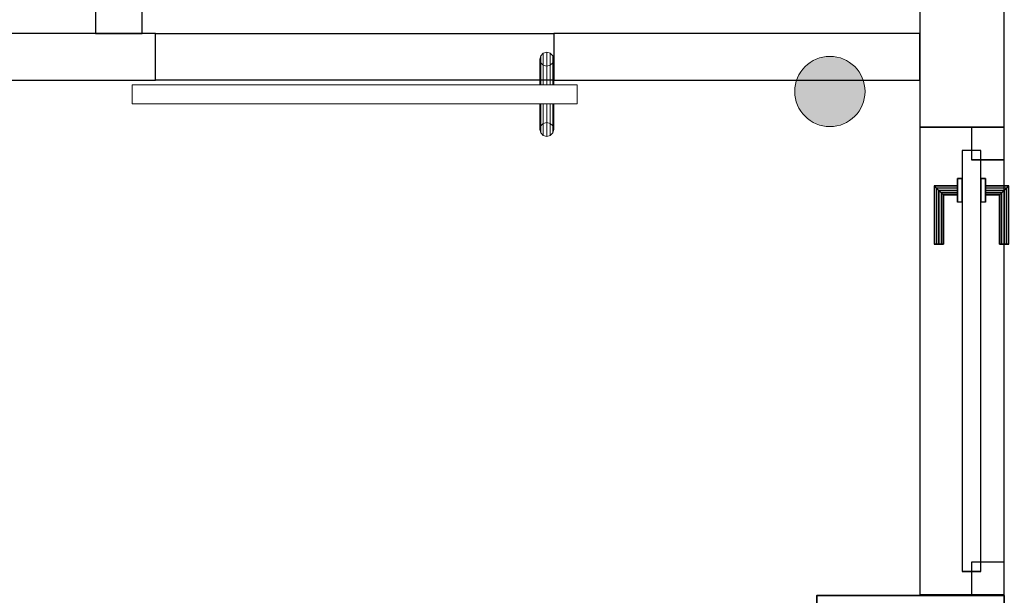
# Model space of a CAD drawing. Header units: metres. Extents: x 397.7 to 427.5, y 12.7 to 28.4.
# Tile 101 of 135: x 408.7 to 410.8, y 24.7 to 26. Entities that reach past the tile are written whole.
import ezdxf

# ---------------------------------------------------------------- set-up
doc = ezdxf.new("R2010")
doc.units = ezdxf.units.M
doc.layers.add('01_CARPINTERIA', color=5, linetype='Continuous', lineweight=25, true_color=0x0000ff)
doc.layers.add('01_SUELOS', color=7, linetype='Continuous', lineweight=25, true_color=0x007f00)
for name, color, linetype, lineweight in [('A-COLS-____-MCUT', 7, 'Continuous', 18), ('A-COLS-____-OTLN', 7, 'Continuous', 18), ('A-DETL-GENF-OTLN', 7, 'Continuous', 18), ('A-GENM-____-OTLN', 7, 'Continuous', 18), ('A-WALL-____-MCUT', 7, 'Continuous', 25), ('A-WALL-____-OTLN', 7, 'Continuous', 25)]:
    doc.layers.add(name, color=color, linetype=linetype, lineweight=lineweight)

# ---------------------------------------------------------------- blocks, each defined once
blk = doc.blocks.new('Family - Evans P3-156185-06_PCI_P3')
at = {"layer": 'A-WALL-____-MCUT', "color": 253, "true_color": 0xaaaaaa}
for p, q in [((2.09, 0.18), (0, 0.18)), ((0, 0.18), (0, 0)), ((2.09, 0), (2.09, 0.18)), ((0, 0), (2.09, 0))]:
    blk.add_line(p, q, dxfattribs=at)
at = {"layer": 'A-WALL-____-OTLN', "color": 253, "true_color": 0xaaaaaa}
for p, q in [((2.09, 0.18), (0, 0.18)), ((0, 0.18), (0, 0)), ((2.09, 0), (2.09, 0.18)), ((0, 0), (2.09, 0))]:
    blk.add_line(p, q, dxfattribs=at)
at = {"layer": 'A-WALL-____-OTLN', "color": 253, "lineweight": 18, "true_color": 0xaaaaaa}
blk.add_line((0, 0), (2.09, 0), dxfattribs=at)
blk = doc.blocks.new('Family - Evans P3-156213-06_PCI_P3')
at = {"layer": 'A-WALL-____-MCUT', "color": 253, "true_color": 0xaaaaaa}
for p, q in [((0.7816, 0.1), (0, 0.1)), ((0, 0.1), (0, 0)), ((0.7816, 0), (0.7816, 0.1)), ((0, 0), (0.7816, 0))]:
    blk.add_line(p, q, dxfattribs=at)
at = {"layer": 'A-WALL-____-OTLN', "color": 253, "true_color": 0xaaaaaa}
for p, q in [((0.7816, 0.1), (0, 0.1)), ((0, 0.1), (0, 0)), ((0.7816, 0), (0.7816, 0.1)), ((0, 0), (0.7816, 0))]:
    blk.add_line(p, q, dxfattribs=at)
at = {"layer": 'A-WALL-____-OTLN', "color": 253, "lineweight": 18, "true_color": 0xaaaaaa}
blk.add_line((0, 0), (0.7816, 0), dxfattribs=at)
blk = doc.blocks.new('Family - LONDR55-XX_ZZ-ARQ-CAA-M3D-Londres55-156273-06_PCI_P3')
at = {"layer": 'A-GENM-____-OTLN', "color": 253, "true_color": 0xaaaaaa}
for p, q in [((0.052, 0.1725), (0.05, 0.165)), ((0.052, 0.1725), (0.05, 0.165)), ((0.0575, 0.178), (0.052, 0.1725)), ((0.0575, 0.178), (0.052, 0.1725)), ((0.052, 0.11), (0.052, 0.1725)), ((0.065, 0.18), (0.0575, 0.178)), ((0.065, 0.18), (0.0575, 0.178)), ((0.0575, 0.11), (0.0575, 0.178)), ((0.0725, 0.178), (0.065, 0.18)), ((0.0725, 0.178), (0.065, 0.18)), ((0.065, 0.11), (0.065, 0.18)), ((0.078, 0.1725), (0.0725, 0.178)), ((0.078, 0.1725), (0.0725, 0.178)), ((0.0725, 0.11), (0.0725, 0.178)), ((0.08, 0.165), (0.078, 0.1725)), ((0.08, 0.165), (0.078, 0.1725)), ((0.078, 0.11), (0.078, 0.1725)), ((0.05, 0.165), (0.052, 0.1575)), ((0.05, 0.11), (0.05, 0.165)), ((0.05, 0.165), (0.052, 0.1575)), ((0.052, 0.1575), (0.0575, 0.152)), ((0.052, 0.11), (0.052, 0.1575)), ((0.052, 0.1575), (0.0575, 0.152)), ((0.0575, 0.152), (0.065, 0.15)), ((0.0575, 0.11), (0.0575, 0.152)), ((0.0575, 0.152), (0.065, 0.15)), ((0.065, 0.15), (0.0725, 0.152)), ((0.065, 0.15), (0.0725, 0.152)), ((0.065, 0.11), (0.065, 0.15)), ((0.0725, 0.152), (0.078, 0.1575)), ((0.0725, 0.152), (0.078, 0.1575)), ((0.0725, 0.11), (0.0725, 0.152)), ((0.078, 0.1575), (0.08, 0.165)), ((0.078, 0.1575), (0.08, 0.165)), ((0.078, 0.11), (0.078, 0.1575)), ((0.08, 0.165), (0.08, 0.11)), ((0.95, 0.11), (0, 0.11)), ((0, 0.11), (0, 0.07)), ((0.95, 0.11), (0, 0.11)), ((0, 0.11), (0, 0.07)), ((0.052, 0.11), (0.05, 0.11)), ((0.05, 0.11), (0.052, 0.11)), ((0.0575, 0.11), (0.052, 0.11)), ((0.052, 0.11), (0.0575, 0.11)), ((0.065, 0.11), (0.0575, 0.11)), ((0.0575, 0.11), (0.065, 0.11)), ((0.0725, 0.11), (0.065, 0.11)), ((0.065, 0.11), (0.0725, 0.11)), ((0.078, 0.11), (0.0725, 0.11)), ((0.0725, 0.11), (0.078, 0.11)), ((0.078, 0.11), (0.08, 0.11)), ((0.08, 0.11), (0.078, 0.11)), ((0.95, 0.07), (0.95, 0.11)), ((0.95, 0.11), (0.95, 0.07)), ((0, 0.07), (0.95, 0.07)), ((0, 0.07), (0.95, 0.07)), ((0.05, 0.015), (0.05, 0.07)), ((0.052, 0.07), (0.05, 0.07)), ((0.05, 0.07), (0.052, 0.07)), ((0.052, 0.0075), (0.052, 0.07)), ((0.052, 0.0225), (0.052, 0.07)), ((0.0575, 0.07), (0.052, 0.07)), ((0.052, 0.07), (0.0575, 0.07)), ((0.0575, 0.002), (0.0575, 0.07)), ((0.0575, 0.028), (0.0575, 0.07)), ((0.065, 0.07), (0.0575, 0.07)), ((0.0575, 0.07), (0.065, 0.07)), ((0.065, 0), (0.065, 0.07)), ((0.065, 0.03), (0.065, 0.07)), ((0.0725, 0.07), (0.065, 0.07)), ((0.065, 0.07), (0.0725, 0.07)), ((0.0725, 0.002), (0.0725, 0.07)), ((0.0725, 0.028), (0.0725, 0.07)), ((0.078, 0.07), (0.0725, 0.07)), ((0.0725, 0.07), (0.078, 0.07)), ((0.078, 0.0075), (0.078, 0.07)), ((0.078, 0.0225), (0.078, 0.07)), ((0.078, 0.07), (0.08, 0.07)), ((0.08, 0.07), (0.078, 0.07)), ((0.08, 0.07), (0.08, 0.015)), ((0.052, 0.0225), (0.05, 0.015)), ((0.052, 0.0225), (0.05, 0.015)), ((0.0575, 0.028), (0.052, 0.0225)), ((0.0575, 0.028), (0.052, 0.0225)), ((0.065, 0.03), (0.0575, 0.028)), ((0.065, 0.03), (0.0575, 0.028)), ((0.0725, 0.028), (0.065, 0.03)), ((0.0725, 0.028), (0.065, 0.03)), ((0.078, 0.0225), (0.0725, 0.028)), ((0.078, 0.0225), (0.0725, 0.028)), ((0.08, 0.015), (0.078, 0.0225)), ((0.08, 0.015), (0.078, 0.0225)), ((0.05, 0.015), (0.052, 0.0075)), ((0.05, 0.015), (0.052, 0.0075)), ((0.052, 0.0075), (0.0575, 0.002)), ((0.052, 0.0075), (0.0575, 0.002)), ((0.0575, 0.002), (0.065, 0)), ((0.0575, 0.002), (0.065, 0)), ((0.065, 0), (0.0725, 0.002)), ((0.065, 0), (0.0725, 0.002)), ((0.0725, 0.002), (0.078, 0.0075)), ((0.0725, 0.002), (0.078, 0.0075)), ((0.078, 0.0075), (0.08, 0.015)), ((0.078, 0.0075), (0.08, 0.015))]:
    blk.add_line(p, q, dxfattribs=at)
blk = doc.blocks.new('Family - Porta P3-156274-06_PCI_P3')
blk.add_blockref('Family - LONDR55-XX_ZZ-ARQ-CAA-M3D-Londres55-156273-06_PCI_P3', (0, 0))
blk = doc.blocks.new('Family - Evans P3-156359-06_PCI_P3')
at = {"layer": 'A-WALL-____-MCUT', "color": 253, "true_color": 0xaaaaaa}
for p, q in [((0.001, 0.18), (0, 0.18)), ((0, 0.18), (0, 0)), ((0.001, 0), (0.001, 0.18)), ((0, 0), (0.001, 0))]:
    blk.add_line(p, q, dxfattribs=at)
at = {"layer": 'A-WALL-____-OTLN', "color": 253, "true_color": 0xaaaaaa}
for p, q in [((1, 0.18), (0, 0.18)), ((0, 0.18), (0, 0)), ((0.001, 0), (0.001, 0.18)), ((1, 0.18), (0.001, 0.18)), ((1, 0), (1, 0.18)), ((1, 0), (1, 0.18)), ((0, 0), (1, 0)), ((0.001, 0), (1, 0))]:
    blk.add_line(p, q, dxfattribs=at)
at = {"layer": 'A-WALL-____-OTLN', "color": 253, "lineweight": 18, "true_color": 0xaaaaaa}
blk.add_line((0, 0), (1, 0), dxfattribs=at)
blk = doc.blocks.new('Family - Vano porta P3-156361-06_PCI_P3')
at = {"layer": 'A-GENM-____-OTLN', "color": 253, "true_color": 0xaaaaaa}
for p, q in [((410.827, 25.7295), (410.647, 25.7295)), ((410.647, 25.7295), (410.647, 24.7304)), ((410.647, 24.7304), (410.647, 25.7295)), ((410.647, 25.7295), (410.827, 25.7295)), ((410.827, 24.7304), (410.827, 25.7295)), ((410.827, 25.7295), (410.827, 24.7304)), ((410.647, 24.7304), (410.827, 24.7304)), ((410.647, 24.7304), (410.827, 24.7304))]:
    blk.add_line(p, q, dxfattribs=at)
blk = doc.blocks.new('Family - Paviment P3-156431-06_PCI_P3')
at = {"layer": '01_SUELOS', "color": 9, "true_color": 0xaad4aa}
for p, q in [((12.1318, 11.6188), (12.5318, 11.6188)), ((12.5318, 11.6188), (12.1318, 11.6188)), ((12.1318, 11.1188), (12.1318, 11.6188)), ((12.1318, 11.6188), (12.1318, 11.1188)), ((12.5318, 11.6188), (12.5318, 11.1988)), ((12.5318, 11.1988), (12.5318, 11.6188))]:
    blk.add_line(p, q, dxfattribs=at)
blk = doc.blocks.new('Family - Evans P3-156433-06_PCI_P3')
at = {"layer": 'A-WALL-____-MCUT', "color": 253, "true_color": 0xaaaaaa}
for p, q in [((2.6002, 0.1), (0, 0.1)), ((2.6002, 0), (2.6002, 0.1)), ((0, 0), (2.6002, 0))]:
    blk.add_line(p, q, dxfattribs=at)
at = {"layer": 'A-WALL-____-OTLN', "color": 253, "true_color": 0xaaaaaa}
for p, q in [((2.6002, 0.1), (0, 0.1)), ((2.6002, 0), (2.6002, 0.1)), ((0, 0), (2.6002, 0))]:
    blk.add_line(p, q, dxfattribs=at)
at = {"layer": 'A-WALL-____-OTLN', "color": 253, "lineweight": 18, "true_color": 0xaaaaaa}
blk.add_line((0, 0), (2.6002, 0), dxfattribs=at)
blk = doc.blocks.new('Family - Pilar P3-156482-06_PCI_P3')
at = {"layer": 'A-COLS-____-MCUT', "color": 253, "true_color": 0xaaaaaa}
for p, q in [((0.4, 0.57), (0, 0.57)), ((0, 0.57), (0, 0)), ((0.4, 0), (0.4, 0.57)), ((0, 0), (0.4, 0))]:
    blk.add_line(p, q, dxfattribs=at)
at = {"layer": 'A-COLS-____-OTLN', "color": 253, "true_color": 0xaaaaaa}
for p, q in [((0.4, 0.57), (0, 0.57)), ((0, 0.57), (0, 0)), ((0.4, 0), (0.4, 0.57)), ((0, 0), (0.4, 0))]:
    blk.add_line(p, q, dxfattribs=at)
blk = doc.blocks.new('Family - LONDR55-XX_ZZ-ARQ-CAA-M3D-Londres55-156711-06_PCI_P3')
at = {"layer": '01_CARPINTERIA', "color": 161, "true_color": 0xaaaaff}
for p, q in [((0.749, 0.0937), (0.749, 0.095)), ((0.749, 0.095), (0.749, 0.0937)), ((0.874, 0.095), (0.749, 0.095)), ((0.749, 0.09), (0.749, 0.0937)), ((0.749, 0.0937), (0.749, 0.09)), ((0.8727, 0.0937), (0.749, 0.0937)), ((0.8727, 0.0937), (0.749, 0.0937)), ((0.749, 0.085), (0.749, 0.09)), ((0.749, 0.09), (0.749, 0.085)), ((0.869, 0.09), (0.749, 0.09)), ((0.869, 0.09), (0.749, 0.09)), ((0.749, 0.08), (0.749, 0.085)), ((0.749, 0.085), (0.749, 0.08)), ((0.749, 0.085), (0.864, 0.085)), ((0.864, 0.085), (0.749, 0.085)), ((0.859, 0.08), (0.864, 0.085)), ((0.864, 0.085), (0.859, 0.08)), ((0.869, 0.09), (0.864, 0.085)), ((0.864, 0.085), (0.869, 0.09)), ((0.864, 0.085), (0.864, 0.045)), ((0.864, 0.045), (0.864, 0.085)), ((0.8727, 0.0937), (0.869, 0.09)), ((0.869, 0.09), (0.8727, 0.0937)), ((0.869, 0.045), (0.869, 0.09)), ((0.869, 0.045), (0.869, 0.09)), ((0.874, 0.095), (0.8727, 0.0937)), ((0.8727, 0.0937), (0.874, 0.095)), ((0.8727, 0.045), (0.8727, 0.0937)), ((0.8727, 0.045), (0.8727, 0.0937)), ((0.874, 0.045), (0.874, 0.095)), ((0.749, 0.08), (0.749, 0.0763)), ((0.749, 0.0763), (0.749, 0.08)), ((0.859, 0.08), (0.749, 0.08)), ((0.859, 0.08), (0.749, 0.08)), ((0.749, 0.0763), (0.749, 0.075)), ((0.749, 0.075), (0.749, 0.0763)), ((0.8554, 0.0763), (0.749, 0.0763)), ((0.8554, 0.0763), (0.749, 0.0763)), ((0.854, 0.075), (0.749, 0.075)), ((0.854, 0.075), (0.8554, 0.0763)), ((0.8554, 0.0763), (0.854, 0.075)), ((0.854, 0.045), (0.854, 0.075)), ((0.8554, 0.0763), (0.859, 0.08)), ((0.859, 0.08), (0.8554, 0.0763)), ((0.8554, 0.045), (0.8554, 0.0763)), ((0.8554, 0.045), (0.8554, 0.0763)), ((0.859, 0.045), (0.859, 0.08)), ((0.859, 0.045), (0.859, 0.08)), ((0.889, 0.045), (0.839, 0.045)), ((0.839, 0.045), (0.889, 0.045)), ((0.839, 0.035), (0.839, 0.045)), ((0.839, 0.035), (0.839, 0.045)), ((0.8554, 0.045), (0.854, 0.045)), ((0.854, 0.045), (0.8554, 0.045)), ((0.859, 0.045), (0.8554, 0.045)), ((0.8554, 0.045), (0.859, 0.045)), ((0.864, 0.045), (0.859, 0.045)), ((0.859, 0.045), (0.864, 0.045)), ((0.869, 0.045), (0.864, 0.045)), ((0.864, 0.045), (0.869, 0.045)), ((0.869, 0.045), (0.8727, 0.045)), ((0.8727, 0.045), (0.869, 0.045)), ((0.8727, 0.045), (0.874, 0.045)), ((0.874, 0.045), (0.8727, 0.045)), ((0.889, 0.035), (0.889, 0.045)), ((0.889, 0.045), (0.889, 0.035)), ((0.949, 0.035), (0.05, 0.035)), ((0.05, 0.035), (0.05, -0.005)), ((0.949, 0.035), (0.05, 0.035)), ((0.05, -0.005), (0.05, 0.035)), ((0.889, 0.035), (0.839, 0.035)), ((0.839, 0.035), (0.889, 0.035)), ((0.949, -0.005), (0.949, 0.035)), ((0.949, -0.005), (0.949, 0.035)), ((0.07, 0.015), (0, 0.015)), ((0, 0.015), (0, -0.055)), ((0.07, 0.015), (0, 0.015)), ((0, -0.055), (0, 0.015)), ((0.07, -0.055), (0.07, 0.015)), ((0.07, -0.055), (0.07, 0.015)), ((0.999, 0.015), (0.929, 0.015)), ((0.929, 0.015), (0.929, -0.055)), ((0.999, 0.015), (0.929, 0.015)), ((0.929, -0.055), (0.929, 0.015)), ((0.999, -0.055), (0.999, 0.015)), ((0.999, -0.055), (0.999, 0.015)), ((0.05, -0.005), (0.949, -0.005)), ((0.05, -0.005), (0.949, -0.005)), ((0.839, -0.005), (0.889, -0.005)), ((0.889, -0.005), (0.839, -0.005)), ((0.839, -0.015), (0.839, -0.005)), ((0.839, -0.015), (0.839, -0.005)), ((0.839, -0.015), (0.889, -0.015)), ((0.889, -0.015), (0.839, -0.015)), ((0.8554, -0.015), (0.854, -0.015)), ((0.854, -0.015), (0.8554, -0.015)), ((0.854, -0.045), (0.854, -0.015)), ((0.859, -0.015), (0.8554, -0.015)), ((0.8554, -0.015), (0.859, -0.015)), ((0.8554, -0.0463), (0.8554, -0.015)), ((0.8554, -0.0463), (0.8554, -0.015)), ((0.859, -0.015), (0.864, -0.015)), ((0.864, -0.015), (0.859, -0.015)), ((0.859, -0.05), (0.859, -0.015)), ((0.859, -0.05), (0.859, -0.015)), ((0.864, -0.015), (0.869, -0.015)), ((0.869, -0.015), (0.864, -0.015)), ((0.864, -0.015), (0.864, -0.055)), ((0.864, -0.055), (0.864, -0.015)), ((0.869, -0.015), (0.8727, -0.015)), ((0.8727, -0.015), (0.869, -0.015)), ((0.869, -0.06), (0.869, -0.015)), ((0.869, -0.06), (0.869, -0.015)), ((0.8727, -0.015), (0.874, -0.015)), ((0.874, -0.015), (0.8727, -0.015)), ((0.8727, -0.0637), (0.8727, -0.015)), ((0.8727, -0.0637), (0.8727, -0.015)), ((0.874, -0.065), (0.874, -0.015)), ((0.889, -0.015), (0.889, -0.005)), ((0.889, -0.005), (0.889, -0.015)), ((0, -0.055), (0.07, -0.055)), ((0, -0.055), (0.07, -0.055)), ((0.749, -0.0463), (0.749, -0.045)), ((0.749, -0.045), (0.749, -0.0463)), ((0.749, -0.045), (0.854, -0.045)), ((0.749, -0.05), (0.749, -0.0463)), ((0.749, -0.0463), (0.749, -0.05)), ((0.749, -0.0463), (0.8554, -0.0463)), ((0.749, -0.0463), (0.8554, -0.0463)), ((0.749, -0.055), (0.749, -0.05)), ((0.749, -0.05), (0.749, -0.055)), ((0.749, -0.05), (0.859, -0.05)), ((0.749, -0.05), (0.859, -0.05)), ((0.749, -0.06), (0.749, -0.055)), ((0.749, -0.055), (0.749, -0.06)), ((0.864, -0.055), (0.749, -0.055)), ((0.749, -0.055), (0.864, -0.055)), ((0.749, -0.06), (0.749, -0.0637)), ((0.749, -0.0637), (0.749, -0.06)), ((0.749, -0.06), (0.869, -0.06)), ((0.749, -0.06), (0.869, -0.06)), ((0.8554, -0.0463), (0.854, -0.045)), ((0.854, -0.045), (0.8554, -0.0463)), ((0.859, -0.05), (0.8554, -0.0463)), ((0.8554, -0.0463), (0.859, -0.05)), ((0.864, -0.055), (0.859, -0.05)), ((0.859, -0.05), (0.864, -0.055)), ((0.864, -0.055), (0.869, -0.06)), ((0.869, -0.06), (0.864, -0.055)), ((0.869, -0.06), (0.8727, -0.0637)), ((0.8727, -0.0637), (0.869, -0.06)), ((0.929, -0.055), (0.999, -0.055)), ((0.929, -0.055), (0.999, -0.055)), ((0.749, -0.0637), (0.749, -0.065)), ((0.749, -0.065), (0.749, -0.0637)), ((0.749, -0.0637), (0.8727, -0.0637)), ((0.749, -0.0637), (0.8727, -0.0637)), ((0.749, -0.065), (0.874, -0.065)), ((0.8727, -0.0637), (0.874, -0.065)), ((0.874, -0.065), (0.8727, -0.0637))]:
    blk.add_line(p, q, dxfattribs=at)
blk = doc.blocks.new('Family - Porta P3-156712-06_PCI_P3')
blk.add_blockref('Family - LONDR55-XX_ZZ-ARQ-CAA-M3D-Londres55-156711-06_PCI_P3', (0, 0))
blk = doc.blocks.new('Family - Evans P3-156730-06_PCI_P3')
at = {"layer": 'A-WALL-____-OTLN', "color": 253, "true_color": 0xaaaaaa}
for p, q in [((0, 0.1), (0.85, 0.1)), ((0, 0), (0, 0.1)), ((0, 0), (0, 0.1)), ((0, 0.1), (0.85, 0.1)), ((0.85, 0.1), (0.85, 0)), ((0.85, 0.1), (0.85, 0)), ((0.85, 0), (0, 0)), ((0.85, 0), (0, 0))]:
    blk.add_line(p, q, dxfattribs=at)
at = {"layer": 'A-WALL-____-OTLN', "color": 253, "lineweight": 18, "true_color": 0xaaaaaa}
blk.add_line((0, 0), (0.85, 0), dxfattribs=at)
blk = doc.blocks.new('Family - Vano porta P3-156732-06_PCI_P3')
at = {"layer": 'A-GENM-____-OTLN', "color": 253, "true_color": 0xaaaaaa}
for p, q in [((409.8654, 25.9295), (409.0154, 25.9295)), ((409.0154, 25.9295), (409.0154, 25.8295)), ((409.0154, 25.9295), (409.8654, 25.9295)), ((409.0154, 25.8295), (409.0154, 25.9295)), ((409.8654, 25.8295), (409.8654, 25.9295)), ((409.8654, 25.8295), (409.8654, 25.9295)), ((409.0154, 25.8295), (409.8654, 25.8295)), ((409.8654, 25.8295), (409.0154, 25.8295))]:
    blk.add_line(p, q, dxfattribs=at)
blk = doc.blocks.new('Family - Evans P3-156775-06_PCI_P3')
at = {"layer": 'A-WALL-____-MCUT', "color": 253, "true_color": 0xaaaaaa}
for p, q in [((0.059, 0.1), (0, 0.1)), ((0, 0.1), (0, 0)), ((0.059, 0), (0.059, 0.1)), ((0.799, 0.1), (0.799, 0)), ((0.949, 0.1), (0.799, 0.1)), ((0.949, 0), (0.949, 0.1)), ((0, 0), (0.059, 0)), ((0.799, 0), (0.949, 0))]:
    blk.add_line(p, q, dxfattribs=at)
at = {"layer": 'A-WALL-____-OTLN', "color": 253, "true_color": 0xaaaaaa}
for p, q in [((0.949, 0.1), (0, 0.1)), ((0, 0.1), (0, 0)), ((0.799, 0.1), (0.059, 0.1)), ((0.059, 0.1), (0.059, 0)), ((0.799, 0.1), (0.799, 0)), ((0.949, 0), (0.949, 0.1)), ((0, 0), (0.949, 0)), ((0.059, 0), (0.799, 0))]:
    blk.add_line(p, q, dxfattribs=at)
at = {"layer": 'A-WALL-____-OTLN', "color": 253, "lineweight": 18, "true_color": 0xaaaaaa}
blk.add_line((0, 0), (1.72, 0), dxfattribs=at)
blk = doc.blocks.new('LONDR55-XX_ZZ-ARQ-CAA-M3D-Londres55_ifc-1-06_PCI_P3')
at = {"layer": '01_CARPINTERIA', "color": 253, "lineweight": 18, "true_color": 0xaaaaaa, "rotation": 90}
blk.add_blockref('Family - Porta P3-156712-06_PCI_P3', (410.772, 24.7304), dxfattribs=at)
at = {"layer": '01_SUELOS', "color": 253, "lineweight": 18, "true_color": 0xaaaaaa}
blk.add_blockref('Family - Paviment P3-156431-06_PCI_P3', (398.2952, 13.1106), dxfattribs=at)
at = {"layer": 'A-COLS-____-OTLN', "color": 253, "lineweight": 18, "true_color": 0xaaaaaa}
blk.add_blockref('Family - Pilar P3-156482-06_PCI_P3', (410.427, 24.1595), dxfattribs=at)
at = {"layer": 'A-GENM-____-OTLN', "color": 253, "lineweight": 18, "true_color": 0xaaaaaa}
for name in ['Family - Vano porta P3-156732-06_PCI_P3', 'Family - Vano porta P3-156361-06_PCI_P3']:
    blk.add_blockref(name, (0, 0), dxfattribs=at)
at = {"layer": 'A-GENM-____-OTLN', "color": 253, "lineweight": 18, "true_color": 0xaaaaaa, "rotation": 180}
blk.add_blockref('Family - Porta P3-156274-06_PCI_P3', (409.9154, 25.8895), dxfattribs=at)
at = {"layer": 'A-WALL-____-OTLN', "color": 253, "lineweight": 18, "true_color": 0xaaaaaa, "rotation": 90}
for name, p in [('Family - Evans P3-156185-06_PCI_P3', (410.827, 25.7295)), ('Family - Evans P3-156775-06_PCI_P3', (408.987, 25.9295)), ('Family - Evans P3-156359-06_PCI_P3', (410.827, 24.7295))]:
    blk.add_blockref(name, p, dxfattribs=at)
at = {"layer": 'A-WALL-____-OTLN', "color": 253, "lineweight": 18, "true_color": 0xaaaaaa}
for name, p in [('Family - Evans P3-156433-06_PCI_P3', (406.4152, 25.8295)), ('Family - Evans P3-156730-06_PCI_P3', (409.0154, 25.8295)), ('Family - Evans P3-156213-06_PCI_P3', (409.8654, 25.8295))]:
    blk.add_blockref(name, p, dxfattribs=at)
blk = doc.blocks.new('ZYR_12_01_08 Retenidor Electromagnètic - ZYR_12_01_08 Retenidor Electromagnètic-932781-06_PCI_P3')
at = {"layer": 'A-DETL-GENF-OTLN', "true_color": 0xff0909}
blk.add_hatch(color=1, dxfattribs=at).paths.add_polyline_path([(0, -0.075), (0.0194, -0.0724), (0.0375, -0.065), (0.053, -0.053), (0.065, -0.0375), (0.0724, -0.0194), (0.075, 0), (0.0724, 0.0194), (0.065, 0.0375), (0.053, 0.053), (0.0375, 0.065), (0.0194, 0.0724), (0, 0.075), (-0.0194, 0.0724), (-0.0375, 0.065), (-0.053, 0.053), (-0.065, 0.0375), (-0.0724, 0.0194), (-0.075, 0), (-0.0724, -0.0194), (-0.065, -0.0375), (-0.053, -0.053), (-0.0375, -0.065), (-0.0194, -0.0724)])
at = {"layer": 'A-DETL-GENF-OTLN', "color": 1, "true_color": 0xff0000}
blk.add_circle((0, 0), 0.075, dxfattribs=at)
for start, end in [(360, 180), (180, 360)]:
    blk.add_arc((0, 0), 0.075, start, end, dxfattribs=at)

msp = doc.modelspace()

# ---------------------------------------------------------------- block references
at = {"lineweight": 5}
msp.add_blockref('LONDR55-XX_ZZ-ARQ-CAA-M3D-Londres55_ifc-1-06_PCI_P3', (0, 0), dxfattribs=at)
at = {"layer": 'A-DETL-GENF-OTLN', "color": 1, "true_color": 0xff0000}
msp.add_blockref('ZYR_12_01_08 Retenidor Electromagnètic - ZYR_12_01_08 Retenidor Electromagnètic-932781-06_PCI_P3', (410.4547, 25.8056), dxfattribs=at)

doc.saveas('drawing.dxf')
